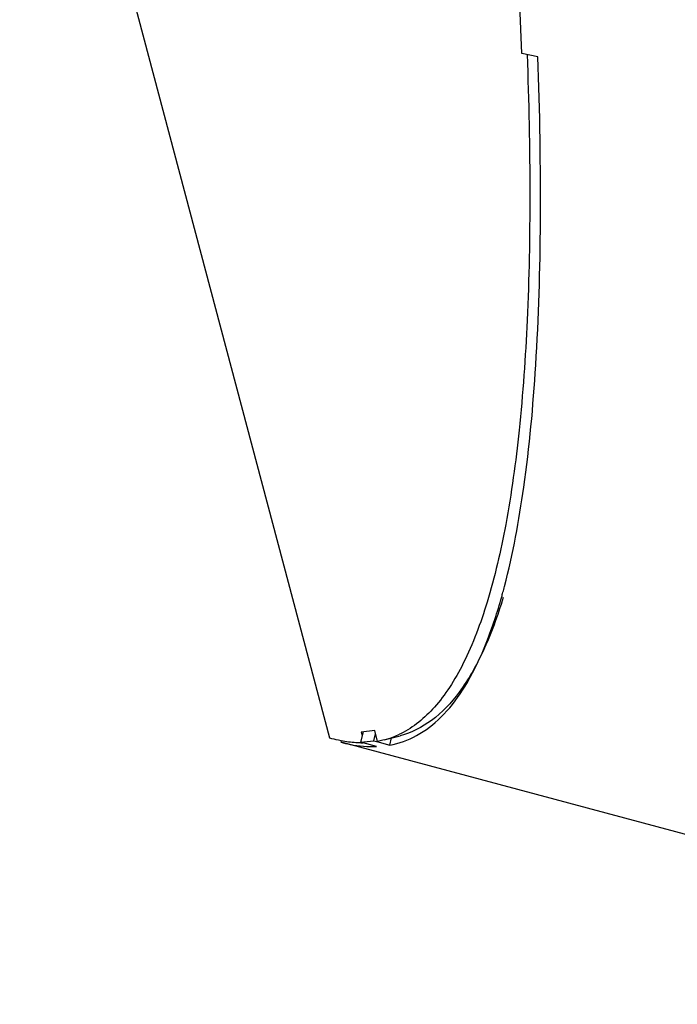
# Model space of a CAD drawing. Header units: millimetres. Extents: x 0 to 420, y 0 to 297.
# Tile 205 of 256: x 232 to 238, y 176 to 185. Entities that reach past the tile are written whole.
import ezdxf

# ---------------------------------------------------------------- set-up
doc = ezdxf.new("R2010")
doc.units = ezdxf.units.MM
doc.header["$LTSCALE"] = 23.1
doc.layers.get('0').update_dxf_attribs({"linetype": 'CONTINUOUS'})
doc.layers.add('DIM_PILOTEES', color=7, linetype='CONTINUOUS')
doc.styles.add('TEXTSTYLE_2', font='txt', dxfattribs={"width": 0.97619})
doc.dimstyles.new('DIMSTYLE_1', dxfattribs={"dimtxt": 2.5, "dimasz": 0.1875, "dimexe": 0.125, "dimexo": 0.0625, "dimgap": 1.25, "dimtad": 0, "dimtih": 1, "dimtoh": 1, "dimdsep": 46, "dimtxsty": 'TEXTSTYLE_2', "dimblk": '_FILLED', "dimblk1": '_FILLED', "dimblk2": '_FILLED', "dimcen": 0.09, "dimazin": 2, "dimtfac": 1, "dimtofl": 0, "dimtmove": 0, "dimatfit": 3, "dimldrblk": '_FILLED', "dimfxl": 1, "dimtolj": 1, "dimarcsym": 0})

# ---------------------------------------------------------------- blocks, each defined once
blk = doc.blocks.new('_FILLED')
at = {"color": 0, "linetype": 'BYBLOCK'}
blk.add_solid([(0, 0), (-1, 0.167), (-1, -0.167)], dxfattribs=at)
blk = doc.blocks.new('*D0')
at = {"layer": 'DIM_PILOTEES', "color": 2, "linetype": 'CONTINUOUS'}
for p, q in [((218.8808, 254.2086), (215.0951, 254.2086)), ((215.2201, 254.2086), (215.2201, 191.7537)), ((273.8528, 254.2086), (218.8808, 254.2086)), ((215.2201, 129.4471), (215.2201, 186.7537)), ((218.8808, 129.4471), (215.0951, 129.4471)), ((273.8782, 129.4471), (218.8808, 129.4471))]:
    blk.add_line(p, q, dxfattribs=at)
at = {"layer": 'DIM_PILOTEES', "color": 2, "linetype": 'CONTINUOUS', "xscale": 0.1875, "yscale": 0.1875, "zscale": 0.1875}
for p, rotation in [((215.2201, 254.2086), 90), ((215.2201, 129.4471), 270)]:
    blk.add_blockref('_FILLED', p, dxfattribs=dict(at, rotation=rotation))
at = {"layer": 'DIM_PILOTEES', "color": 2, "linetype": 'CONTINUOUS', "insert": (215.2201, 190.5037), "char_height": 2.5, "width": 10.982143, "attachment_point": 2, "line_spacing_factor": 0.9, "style": 'TEXTSTYLE_2'}
blk.add_mtext('{\\ftxt;\\W0.0001;\\H0.0001;\\~}{\\ftxt;\\W2.9285714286;\\H2.5; }{\\ftxt;\\W0.0001;\\H0.0001;\\~}', dxfattribs=at)

msp = doc.modelspace()

# ---------------------------------------------------------------- linework, layer by layer
at = {"color": 7, "linetype": 'CONTINUOUS'}
for p, q in [((235.0066, 178.7584), (229.2384, 200.4773)), ((235.2829, 178.7215), (235.3079, 178.8144)), ((235.4088, 178.8249), (235.2882, 178.8124)), ((235.2882, 178.8124), (235.2977, 178.7764)), ((235.4341, 178.7282), (235.4088, 178.8249)), ((235.1067, 178.7207), (235.1102, 178.7337)), ((235.4002, 178.735), (235.4165, 178.7955)), ((235.4944, 178.7417), (235.4341, 178.7282)), ((235.4945, 178.7417), (235.6377, 178.7797)), ((235.5434, 178.6953), (235.5606, 178.7593)), ((235.6415, 178.7971), (235.6321, 178.7932)), ((235.6415, 178.7971), (235.6323, 178.7926))]:
    msp.add_line(p, q, dxfattribs=at)
at = {"color": 3, "linetype": 'CONTINUOUS'}
for p, q in [((236.7272, 184.8958), (236.7096, 185.3324)), ((236.8721, 184.8659), (236.7272, 184.8958)), ((235.4002, 178.735), (235.448, 178.7218)), ((238.2752, 177.8717), (235.1067, 178.7207)), ((235.3068, 178.715), (235.2829, 178.7215)), ((235.4261, 178.6822), (235.3068, 178.715)), ((235.448, 178.7218), (235.5434, 178.6953))]:
    msp.add_line(p, q, dxfattribs=at)
for centre, radius, start, end in [((231.4726, 181.4493), 5.2711, 344.30418, 344.77213), ((231.2444, 181.5114), 5.5076, 344.77294, 345.34664), ((235.2325, 179.6769), 0.9567, 273.02216, 280.09808)]:
    msp.add_arc(centre, radius, start, end, dxfattribs=at)
at = {"color": 7, "linetype": 'CONTINUOUS'}
for centre, radius, start, end in [((235.2942, 179.4952), 0.7796, 284.88348, 291.37157), ((235.2864, 179.515), 0.8009, 291.37598, 295.58589), ((235.289, 179.5671), 0.8518, 269.60197, 270.99946)]:
    msp.add_arc(centre, radius, start, end, dxfattribs=at)
for points, knots in [([(236.7752, 184.8858), (236.7905, 184.4671), (236.8073, 183.6731), (236.7862, 182.549), (236.7179, 181.5617), (236.603, 180.7154), (236.4422, 180.0136), (236.2618, 179.5255), (236.0879, 179.2172), (235.917, 178.9882), (235.7566, 178.854), (235.6415, 178.7971)], [0, 0, 0, 0, 0.19685, 0.37303, 0.528018, 0.661572, 0.77387, 0.865795, 0.904787, 0.939695, 1, 1, 1, 1]), ([(235.1093, 178.7333), (235.1008, 178.7349), (235.0663, 178.7421), (235.0321, 178.7509), (235.0066, 178.7584)], [0, 0, 0, 0, 0.245481, 1, 1, 1, 1]), ([(235.2831, 178.7153), (235.2688, 178.7154), (235.2106, 178.7173), (235.1525, 178.7248), (235.1093, 178.7333)], [0, 0, 0, 0, 0.243998, 1, 1, 1, 1])]:
    msp.add_open_spline(points, degree=3, knots=knots, dxfattribs=at)
at = {"color": 3, "linetype": 'CONTINUOUS'}
for points, knots in [([(236.5728, 180.1181), (236.6492, 180.4102), (236.7689, 181.069), (236.869, 182.163), (236.906, 183.4514), (236.8894, 184.3738), (236.8721, 184.8659)], [0, 0, 0, 0, 0.189826, 0.420002, 0.690388, 1, 1, 1, 1]), ([(236.5608, 180.0184), (236.5108, 179.8544), (236.4038, 179.5586), (236.1923, 179.1797), (235.9415, 178.9095), (235.7379, 178.8063), (235.6377, 178.7797)], [0, 0, 0, 0, 0.320415, 0.585701, 0.806103, 1, 1, 1, 1]), ([(236.3651, 179.5057), (236.3823, 179.5446), (236.4526, 179.7136), (236.5091, 179.8881), (236.5471, 180.0234)], [0, 0, 0, 0, 0.232489, 1, 1, 1, 1]), ([(235.5434, 178.6953), (235.6274, 178.7107), (235.7966, 178.7713), (236.0199, 178.9453), (236.2136, 179.1958), (236.3165, 179.3955), (236.3651, 179.5057)], [0, 0, 0, 0, 0.213633, 0.440607, 0.698726, 1, 1, 1, 1]), ([(235.1067, 178.7207), (235.1341, 178.7133), (235.2387, 178.6888), (235.3471, 178.6788), (235.4261, 178.6822)], [0, 0, 0, 0, 0.263851, 1, 1, 1, 1])]:
    msp.add_open_spline(points, degree=3, knots=knots, dxfattribs=at)

# ---------------------------------------------------------------- dimensions: what is measured, and where the dimension line sits
at = {"layer": 'DIM_PILOTEES', "color": 2, "linetype": 'CONTINUOUS'}
dim = msp.add_linear_dim(base=(215.2201, 254.2086), p1=(273.9407, 129.4471), p2=(273.9153, 254.2086), angle=90, text='{\\ftxt;\\W0.0001;\\H0.0001;\\~}{\\ftxt;\\W2.9285714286;\\H2.5; }{\\ftxt;\\W0.0001;\\H0.0001;\\~}', dimstyle='DIMSTYLE_1', dxfattribs=at)
dim.commit()
dim.dimension.update_dxf_attribs({"geometry": '*D0', "text_midpoint": (211.5594, 188.0037), "dimtype": 160})

doc.saveas('drawing.dxf')
